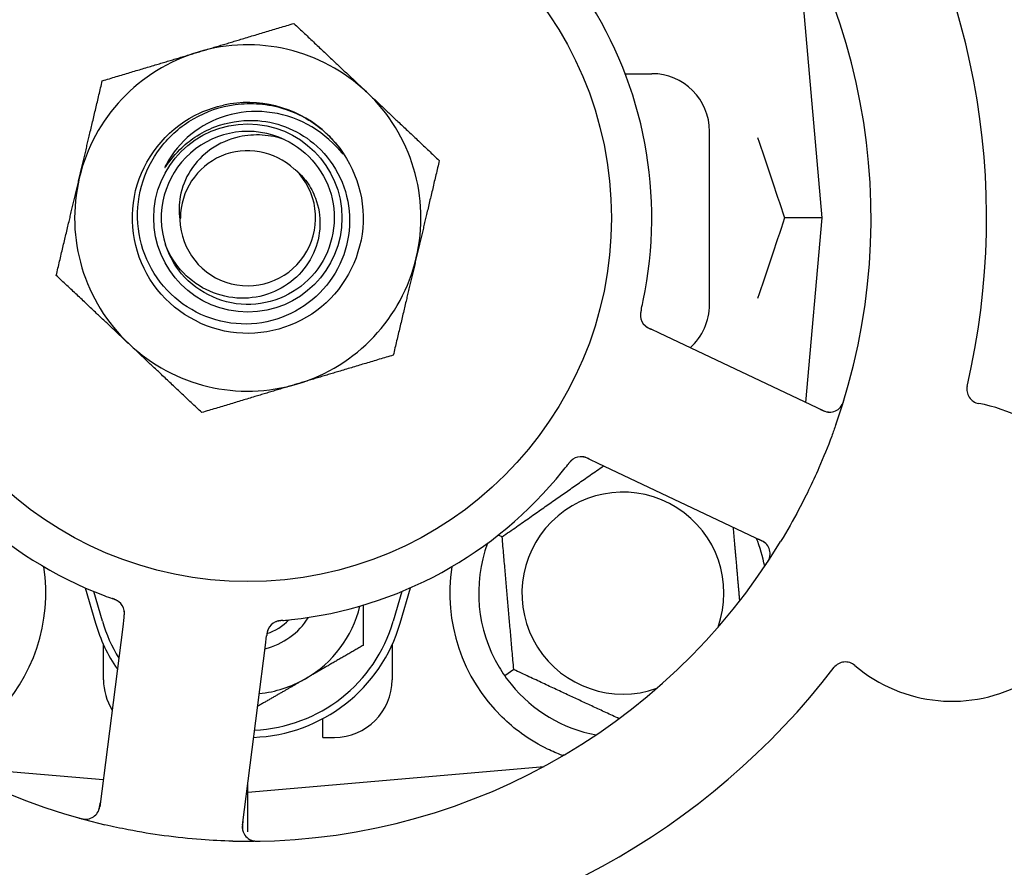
# Model space of a CAD drawing. Header units: inches. Extents: x 24 to 1128, y -69 to 748.
# Tile 25 of 256: x 126.49 to 128.62, y 204.27 to 206.1. Entities that reach past the tile are written whole.
import ezdxf

# ---------------------------------------------------------------- set-up
doc = ezdxf.new("R2010")
doc.units = ezdxf.units.IN
doc.header["$LTSCALE"] = 32
doc.header["$MEASUREMENT"] = 0
doc.layers.add('Dimension (ANSI)', color=7, linetype='Continuous', lineweight=25)
doc.layers.add('Visible (ANSI)', color=7, linetype='Continuous', lineweight=30)
doc.styles.add('Note Text (ANSI)', font='tahoma.ttf')
doc.dimstyles.new('SB Fraction-16 (ANSI)', dxfattribs={"dimscale": 32, "dimtxt": 0.125, "dimasz": 0.098425, "dimexe": 0.125, "dimexo": 0.0625, "dimgap": 0.031496, "dimtad": 0, "dimtih": 1, "dimtoh": 1, "dimdec": 4, "dimrnd": 1e-08, "dimzin": 0, "dimdsep": 46, "dimlunit": 5, "dimtxsty": 'Note Text (ANSI)', "dimcen": 0.09, "dimdle": 0.393701, "dimclrd": 256, "dimclre": 256, "dimclrt": 256, "dimadec": 0, "dimazin": 3, "dimtfac": 0.96, "dimtofl": 0, "dimtmove": 0, "dimatfit": 3, "dimfxl": 1, "dimfrac": 2, "dimtolj": 1, "dimtzin": 12, "dimlwd": -1, "dimlwe": -1, "dimarcsym": 0})

# ---------------------------------------------------------------- blocks, each defined once
blk = doc.blocks.new('*D15')
at = {"layer": 'Defpoints', "color": 0, "transparency": 16777216}
for p in [(152.2904, 475.4837), (60.9568, 155.772), (120.1654, 155.772)]:
    blk.add_point(p, dxfattribs=at)
at = {"layer": 'Dimension (ANSI)', "transparency": 16777216}
for p, q in [((150.2904, 475.4837), (56.9568, 475.4837)), ((60.9568, 472.3341), (60.9568, 338.1609)), ((60.9568, 158.9216), (60.9568, 331.0948)), ((118.1654, 155.772), (56.9568, 155.772))]:
    blk.add_line(p, q, dxfattribs=at)
for points in [[(60.4319, 472.3341), (61.4817, 472.3341), (60.9568, 475.4837)], [(60.4319, 158.9216), (61.4817, 158.9216), (60.9568, 155.772)]]:
    blk.add_solid(points, dxfattribs=at)
at = {"layer": 'Dimension (ANSI)', "transparency": 16777216, "insert": (48.754, 337.153), "char_height": 4, "attachment_point": 1, "style": 'Note Text (ANSI)'}
blk.add_mtext('\\A1;319 11/16', dxfattribs=at)

msp = doc.modelspace()

# ---------------------------------------------------------------- linework, layer by layer
at = {"layer": 'Visible (ANSI)'}
for p, q in [((128.22986, 205.67208), (128.17369, 206.31406)), ((127.8034, 205.98458), (127.86111, 205.98458)), ((127.98611, 205.48458), (127.98611, 205.85958)), ((128.22986, 205.67208), (128.14839, 205.67208)), ((128.1949, 205.27255), (128.22986, 205.67208)), ((127.8775, 205.4227), (127.85951, 205.43121)), ((128.23276, 205.25464), (127.8775, 205.4227)), ((127.72633, 205.14962), (127.74429, 205.14112)), ((127.74429, 205.14112), (128.09956, 204.97306)), ((127.53698, 204.98158), (127.52855, 204.98551)), ((126.63378, 204.87115), (126.65611, 204.79458)), ((127.31611, 204.79458), (127.33844, 204.87115)), ((126.67111, 204.79895), (126.65236, 204.86323)), ((127.31986, 204.86323), (127.30111, 204.79895)), ((126.71796, 204.80663), (126.71543, 204.78693)), ((126.71543, 204.78693), (126.66538, 204.39712)), ((127.02439, 204.74726), (127.02693, 204.76699)), ((126.67361, 204.67208), (126.67361, 204.74762)), ((126.97434, 204.35745), (127.02439, 204.74726)), ((127.29861, 204.74762), (127.29861, 204.67208)), ((127.56214, 204.694), (127.54262, 204.68033)), ((127.14861, 204.54708), (127.14861, 204.58791)), ((127.14861, 204.54708), (127.17361, 204.54708)), ((126.34412, 204.48449), (126.6729, 204.45573)), ((126.98611, 204.42833), (127.62809, 204.48449)), ((127.62486, 204.48275), (127.62486, 204.48421)), ((126.98611, 204.42833), (126.98611, 204.44908)), ((126.98347, 204.42856), (126.98611, 204.42833)), ((126.98611, 204.34233), (126.98611, 204.42833))]:
    msp.add_line(p, q, dxfattribs=at)
for radius in [0.7875, 0.20385]:
    msp.add_circle((126.98611, 205.67208), radius, dxfattribs=at)
for centre, radius, start, end in [((126.98611, 205.67208), 1.6, 346.81714, 34.5497), ((126.98611, 205.67208), 1.35, 340.62287, 40.74397), ((126.98611, 205.67208), 0.875, 348.19111, 33.17573), ((126.98611, 205.67208), 0.375, 46.68342, 106.68342), ((126.98611, 205.67208), 0.375, 106.68342, 166.68342), ((127.86111, 205.85958), 0.125, 0, 90), ((126.98611, 205.67208), 0.375, 346.68342, 46.68342), ((126.98611, 205.67208), 0.25, 49.96044, 102.10596), ((126.98611, 205.67208), 0.1875, 64.71096, 198.15663), ((126.98611, 205.67208), 0.25, 46.19222, 49.96044), ((126.98611, 205.67208), 0.14583, 46.55117, 180.00317), ((126.98611, 205.67208), 0.14696, 181.25861, 45.29572), ((126.98611, 205.67208), 0.375, 166.68342, 226.68342), ((126.98611, 205.67208), 0.375, 286.68342, 346.68342), ((127.86111, 205.48458), 0.125, 311.64189, 0), ((127.86766, 205.46193), 0.03125, 185.46904, 227.46837), ((126.98611, 205.67208), 0.375, 226.68342, 286.68342), ((126.98611, 205.67208), 0.875, 204.19111, 249.17573), ((128.57461, 205.30109), 0.03125, 166.85452, 259.80207), ((126.98611, 205.67208), 1.35, 196.62287, 256.74397), ((128.24612, 205.28289), 0.03125, 244.68342, 342.83549), ((128.51154, 204.95047), 0.325, 229.56477, 79.80207), ((127.70773, 205.12385), 0.03125, 82.67765, 124.13682), ((126.98611, 205.67208), 0.875, 276.19111, 321.17573), ((127.79861, 204.85958), 0.21875, 340.34111, 289.65889), ((126.98611, 205.67208), 1.35, 268.62287, 328.74397), ((127.79861, 204.85958), 0.3125, 10.71622, 22.42184), ((128.08619, 204.94481), 0.03125, 326.53135, 64.68342), ((127.79861, 204.85958), 0.3125, 159.72028, 210.84193), ((126.17361, 204.85958), 0.375, 314.27762, 8.78707), ((127.79861, 204.85958), 0.375, 171.21293, 225.72238), ((126.6877, 204.81636), 0.03125, 10.67765, 52.13682), ((126.98611, 204.89083), 0.25, 300, 346.26096), ((126.98611, 204.89083), 0.15607, 283.81163, 327.53073), ((126.98611, 204.89083), 0.126, 289.2275, 314.92348), ((126.98611, 204.89083), 0.34375, 196.2602, 214.73634), ((126.98611, 204.89083), 0.32812, 196.2602, 211.61609), ((126.98611, 204.89083), 0.34375, 272.10255, 343.7398), ((126.98611, 204.89083), 0.32812, 272.55546, 343.7398), ((127.05866, 204.76873), 0.03125, 113.46904, 155.46837), ((126.98611, 205.67208), 1.6, 274.81714, 322.5497), ((128.28048, 204.67931), 0.03125, 49.56477, 142.51231), ((126.98611, 204.89083), 0.25, 275.68783, 300), ((126.79861, 204.67208), 0.125, 180, 211.69426), ((127.17361, 204.67208), 0.125, 270, 0), ((127.79861, 204.85958), 0.3125, 219.15807, 259.28378), ((126.63438, 204.4011), 0.03125, 254.53135, 352.68342), ((127.00534, 204.35347), 0.03125, 172.68342, 270.83549)]:
    msp.add_arc(centre, radius, start, end, dxfattribs=at)
for points, weights in [([(126.87845, 206.03129), (126.9747, 206.06014), (127.08585, 206.09345)], [1, 1.0379548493, 1]), ([(127.08585, 206.09345), (127.17026, 206.01385), (127.24337, 205.94492)], [1, 1.0379548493, 1]), ([(126.67106, 205.96914), (126.7822, 206.00244), (126.87845, 206.03129)], [1, 1.0379548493, 1]), ([(126.62119, 205.75845), (126.64434, 205.85623), (126.67106, 205.96914)], [1, 1.0379548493, 1]), ([(127.24337, 205.94492), (127.31648, 205.87598), (127.40089, 205.79639)], [1, 1.0379548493, 1]), ([(127.40089, 205.79639), (127.37417, 205.68348), (127.35103, 205.5857)], [1, 1.0379548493, 1]), ([(126.57132, 205.54777), (126.59805, 205.66067), (126.62119, 205.75845)], [1, 1.0379548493, 1]), ([(127.35103, 205.5857), (127.32788, 205.48792), (127.30116, 205.37502)], [1, 1.0379548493, 1]), ([(126.72885, 205.39924), (126.65574, 205.46817), (126.57132, 205.54777)], [1, 1.0379548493, 1]), ([(126.88637, 205.25071), (126.80196, 205.3303), (126.72885, 205.39924)], [1, 1.0379548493, 1]), ([(127.30116, 205.37502), (127.19002, 205.34171), (127.09376, 205.31286)], [1, 1.0379548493, 1]), ([(127.09376, 205.31286), (126.99751, 205.28402), (126.88637, 205.25071)], [1, 1.0379548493, 1]), ([(127.53698, 204.98158), (127.64865, 205.05977), (127.75655, 205.13532)], [1.04422863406, 1.19550179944, 1.06346205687]), ([(128.03705, 205.00263), (128.04439, 204.91874), (128.05107, 204.8424)], [1.06521891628, 1.14516515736, 1.11819795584]), ([(127.56214, 204.694), (127.54956, 204.83779), (127.53698, 204.98158)], [1.04422863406, 1.20577136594, 1.04422863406]), ([(127.23611, 204.83355), (127.23611, 204.79259), (127.23611, 204.74649)], [1.01840264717, 1.02228011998, 1]), ([(127.23611, 204.74649), (127.16912, 204.70781), (127.11111, 204.67432)], [1, 1.0379548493, 1]), ([(127.79019, 204.58766), (127.67954, 204.63925), (127.56214, 204.694)], [1.07748863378, 1.18694802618, 1.04422863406]), ([(127.11111, 204.67432), (127.0619, 204.64591), (127.00734, 204.61441)], [1, 1.03200893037, 1.01002889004]), ([(127.67064, 204.5085), (127.66907, 204.50837), (127.66751, 204.50824)], [0.999914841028, 0.999914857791, 0.999914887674])]:
    msp.add_rational_spline(points, weights, degree=2, dxfattribs=at)
for points, knots in [([(127.15917, 205.85249), (127.20983, 205.8039), (127.23849, 205.73318), (127.23594, 205.66303), (127.23341, 205.5929), (127.19973, 205.52446), (127.14571, 205.47966), (127.09172, 205.43486), (127.01826, 205.41442), (126.94889, 205.42486), (126.8779, 205.43555), (126.81241, 205.47848), (126.77428, 205.5393), (126.73655, 205.59951), (126.72624, 205.67619), (126.74674, 205.74422), (126.76722, 205.81217), (126.81809, 205.87034), (126.88271, 205.89969), (126.89903, 205.9071), (126.91616, 205.91265), (126.93369, 205.91632)], [5.2445607, 5.2445607, 5.2445607, 5.2445607, 6.086966, 6.086966, 6.086966, 6.9291128, 6.9291128, 6.9291128, 7.7710085, 7.7710085, 7.7710085, 8.6324711, 8.6324711, 8.6324711, 9.4850832, 9.4850832, 9.4850832, 10.3367446, 10.3367446, 10.3367446, 10.5518672, 10.5518672, 10.5518672, 10.5518672]), ([(126.99889, 205.88331), (127.02238, 205.88254), (127.04557, 205.87786), (127.08968, 205.86106), (127.11028, 205.84899), (127.15016, 205.81575), (127.16806, 205.79361), (127.19457, 205.74348), (127.20281, 205.71592), (127.20835, 205.65889), (127.20548, 205.62996), (127.18878, 205.57453), (127.175, 205.5486), (127.13812, 205.50322), (127.1153, 205.48427), (127.06343, 205.456), (127.03484, 205.44706), (126.97553, 205.44054), (126.94539, 205.44315), (126.88749, 205.45981), (126.86032, 205.4738), (126.81263, 205.51157), (126.79262, 205.53506), (126.76255, 205.58862), (126.75287, 205.61823), (126.74532, 205.67979), (126.74763, 205.71116), (126.76418, 205.77154), (126.77836, 205.79995), (126.81696, 205.84999), (126.84109, 205.87107), (126.89631, 205.903), (126.92693, 205.91344), (126.95868, 205.91775)], [-3.5801326, -3.5801326, -3.5801326, -3.5801326, -3.4004535, -3.4004535, -3.2191752, -3.2191752, -3.0035583, -3.0035583, -2.7857358, -2.7857358, -2.5657084, -2.5657084, -2.3434763, -2.3434763, -2.1190401, -2.1190401, -1.8924003, -1.8924003, -1.6635571, -1.6635571, -1.4325112, -1.4325112, -1.1992628, -1.1992628, -0.9638125, -0.9638125, -0.7261606, -0.7261606, -0.4863077, -0.4863077, -0.244254, -0.244254, 0, 0, 0, 0]), ([(126.95868, 205.91775), (126.97614, 205.92011), (126.99381, 205.92056), (127.0292, 205.91761), (127.04682, 205.91415), (127.0943, 205.89928), (127.12258, 205.88387), (127.14694, 205.86348)], [-0.51193076, -0.51193076, -0.51193076, -0.51193076, -0.37804019, -0.37804019, -0.24204071, -0.24204071, 0, 0, 0, 0]), ([(127.18592, 205.81762), (127.16609, 205.84096), (127.14209, 205.86041), (127.08788, 205.88932), (127.05813, 205.89843), (126.99772, 205.90446), (126.96769, 205.90165), (126.91132, 205.88476), (126.88545, 205.87117), (126.84121, 205.83525), (126.82307, 205.81356), (126.80969, 205.78895)], [-1.1317323, -1.1317323, -1.1317323, -1.1317323, -0.8984595, -0.8984595, -0.6634575, -0.6634575, -0.435379, -0.435379, -0.2142259, -0.2142259, 0, 0, 0, 0]), ([(126.83925, 205.82052), (126.84916, 205.83033), (126.85993, 205.83915), (126.8851, 205.85602), (126.89968, 205.86355), (126.94177, 205.87954), (126.97026, 205.88426), (126.99889, 205.88331)], [-0.44935864, -0.44935864, -0.44935864, -0.44935864, -0.34320731, -0.34320731, -0.21838639, -0.21838639, 0, 0, 0, 0]), ([(127.06621, 205.84161), (127.05048, 205.84709), (127.03409, 205.85044), (127.00071, 205.85258), (126.98388, 205.85132), (126.94553, 205.84282), (126.92473, 205.83379), (126.88871, 205.80864), (126.87363, 205.79308), (126.85102, 205.75778), (126.84339, 205.73859), (126.83682, 205.70204), (126.83659, 205.68527), (126.83919, 205.66885)], [-0.89666376, -0.89666376, -0.89666376, -0.89666376, -0.7697294, -0.7697294, -0.64162523, -0.64162523, -0.47009117, -0.47009117, -0.30597672, -0.30597672, -0.14928046, -0.14928046, -0.02134877, -0.02134877, -0.02134877, -0.02134877]), ([(127.15917, 205.85249), (127.167, 205.84495), (127.17436, 205.83681), (127.18638, 205.82125), (127.19006, 205.8155), (127.19189, 205.81212), (127.19222, 205.81149), (127.19243, 205.81093), (127.19247, 205.8108), (127.19249, 205.81067), (127.19249, 205.81063), (127.19249, 205.81057), (127.19248, 205.81056), (127.19247, 205.81053), (127.19246, 205.81052), (127.19244, 205.81051), (127.19243, 205.8105), (127.19239, 205.8105), (127.19237, 205.8105), (127.19229, 205.81053), (127.19224, 205.81056), (127.19139, 205.81113), (127.18906, 205.81392), (127.18592, 205.81762)], [-0.28928031, -0.28928031, -0.28928031, -0.28928031, -0.16787143, -0.16787143, -0.06646306, -0.06646306, -0.04917499, -0.04917499, -0.04476579, -0.04476579, -0.04306859, -0.04306859, -0.04215282, -0.04215282, -0.04143605, -0.04143605, -0.040655, -0.040655, -0.03948059, -0.03948059, -0.0370912, -0.0370912, 0, 0, 0, 0]), ([(127.06621, 205.84161), (127.11749, 205.81738), (127.15653, 205.76867), (127.16901, 205.71333), (127.18149, 205.65801), (127.16715, 205.59726), (127.13124, 205.55336), (127.0954, 205.50955), (127.03886, 205.48346), (126.98227, 205.48462), (126.92558, 205.48578), (126.87006, 205.51427), (126.83606, 205.55965), (126.82383, 205.57596), (126.81449, 205.59433), (126.80821, 205.61371)], [5.153766, 5.153766, 5.153766, 5.153766, 6.061332, 6.061332, 6.061332, 6.968806, 6.968806, 6.968806, 7.8744508, 7.8744508, 7.8744508, 8.7817425, 8.7817425, 8.7817425, 9.107885, 9.107885, 9.107885, 9.107885]), ([(126.80969, 205.78895), (126.80889, 205.78748), (126.80803, 205.78582), (126.80706, 205.78371), (126.80664, 205.78273), (126.8064, 205.78192), (126.80636, 205.78176), (126.80634, 205.78158), (126.80634, 205.78153), (126.80635, 205.78146), (126.80636, 205.78144), (126.80638, 205.78141), (126.80639, 205.7814), (126.80642, 205.78138), (126.80643, 205.78138), (126.80647, 205.78138), (126.8065, 205.78139), (126.80657, 205.78142), (126.80662, 205.78145), (126.80681, 205.78159), (126.807, 205.78178), (126.80786, 205.78274), (126.80882, 205.78402), (126.81456, 205.79181), (126.82405, 205.80548), (126.83925, 205.82052)], [-0.32002064, -0.32002064, -0.32002064, -0.32002064, -0.25037654, -0.25037654, -0.22022079, -0.22022079, -0.21319305, -0.21319305, -0.21059304, -0.21059304, -0.20923641, -0.20923641, -0.20821255, -0.20821255, -0.20712521, -0.20712521, -0.2055378, -0.2055378, -0.20262718, -0.20262718, -0.19315319, -0.19315319, -0.1629071, -0.1629071, 0, 0, 0, 0]), ([(127.08949, 205.77653), (127.09867, 205.76873), (127.10686, 205.75982), (127.1217, 205.73914), (127.12801, 205.72726), (127.13971, 205.69582), (127.14293, 205.67573), (127.14154, 205.63488), (127.13674, 205.61452), (127.11945, 205.57623), (127.10693, 205.55876), (127.07555, 205.52915), (127.05684, 205.51745), (127.01549, 205.50159), (126.99318, 205.49779), (126.94777, 205.49888), (126.92513, 205.50397), (126.88251, 205.5227), (126.86304, 205.53635), (126.82995, 205.57069), (126.81682, 205.59121), (126.80794, 205.61365)], [-1.5503297, -1.5503297, -1.5503297, -1.5503297, -1.4577971, -1.4577971, -1.3550285, -1.3550285, -1.200467, -1.200467, -1.0416694, -1.0416694, -0.8786368, -0.8786368, -0.7113708, -0.7113708, -0.5398726, -0.5398726, -0.3641439, -0.3641439, -0.1841858, -0.1841858, 0, 0, 0, 0]), ([(127.83861, 205.47494), (127.83872, 205.47541), (127.83883, 205.4759), (127.83896, 205.47644), (127.84005, 205.48121), (127.84149, 205.48775), (127.84259, 205.49301)], [0.48080563, 0.48080563, 0.48080563, 0.48080563, 0.5329828, 0.5329828, 0.5329828, 1, 1, 1, 1]), ([(127.8386, 205.4749), (127.83848, 205.47437), (127.83836, 205.47384), (127.83811, 205.47278), (127.83799, 205.47225), (127.8376, 205.47047), (127.83735, 205.46922), (127.83698, 205.46718), (127.83685, 205.46634), (127.8366, 205.46441), (127.83652, 205.4634), (127.83644, 205.4616), (127.83644, 205.46079), (127.8365, 205.45951), (127.83654, 205.45897), (127.83658, 205.45866), (127.83658, 205.45861), (127.83658, 205.4586), (127.83658, 205.4586), (127.83658, 205.4586)], [0, 0, 0, 0, 0.004180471, 0.004180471, 0.008305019, 0.008305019, 0.018114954, 0.018114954, 0.025612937, 0.025612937, 0.036850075, 0.036850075, 0.047489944, 0.047489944, 0.05608938, 0.05608938, 0.05828692, 0.05828692, 0.058652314, 0.058652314, 0.058652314, 0.058652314]), ([(127.8386, 205.4749), (127.83854, 205.47461), (127.83847, 205.47432), (127.83829, 205.47353), (127.83818, 205.47303), (127.83783, 205.47148), (127.8376, 205.47041), (127.83718, 205.46818), (127.83698, 205.46699), (127.83666, 205.46465), (127.83656, 205.46353), (127.83645, 205.46132), (127.83647, 205.46032), (127.83654, 205.45908), (127.83657, 205.45875), (127.8366, 205.45849)], [0.001596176, 0.001596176, 0.001596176, 0.001596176, 0.003937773, 0.003937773, 0.007842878, 0.007842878, 0.016055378, 0.016055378, 0.025513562, 0.025513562, 0.03719134, 0.03719134, 0.0541939, 0.0541939, 0.061558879, 0.061558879, 0.061558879, 0.061558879]), ([(127.84561, 205.43978), (127.84567, 205.43972), (127.84575, 205.43965), (127.84597, 205.43944), (127.84613, 205.43929), (127.84687, 205.43861), (127.84759, 205.43801), (127.84941, 205.43665), (127.8506, 205.43586), (127.85312, 205.43438), (127.85446, 205.43367), (127.85641, 205.4327), (127.85702, 205.4324), (127.85795, 205.43195), (127.85826, 205.4318), (127.85887, 205.43151), (127.85917, 205.43137), (127.85947, 205.43123)], [0.038929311, 0.038929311, 0.038929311, 0.038929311, 0.040726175, 0.040726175, 0.043941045, 0.043941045, 0.054249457, 0.054249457, 0.066768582, 0.066768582, 0.078206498, 0.078206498, 0.083402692, 0.083402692, 0.086046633, 0.086046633, 0.088630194, 0.088630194, 0.088630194, 0.088630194]), ([(127.84619, 205.43921), (127.84619, 205.43921), (127.84619, 205.43921), (127.84624, 205.43916), (127.84641, 205.43901), (127.84692, 205.43855), (127.84733, 205.43819), (127.84828, 205.43743), (127.84881, 205.43703), (127.84951, 205.43654), (127.84969, 205.43642), (127.85102, 205.43554), (127.8526, 205.43461), (127.85522, 205.43327), (127.85601, 205.43288), (127.85725, 205.43228), (127.85768, 205.43208), (127.85856, 205.43166), (127.85902, 205.43144), (127.85947, 205.43123)], [0.028019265, 0.028019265, 0.028019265, 0.028019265, 0.028672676, 0.028672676, 0.033062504, 0.033062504, 0.040781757, 0.040781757, 0.051074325, 0.051074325, 0.054504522, 0.054504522, 0.07506277, 0.07506277, 0.083066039, 0.083066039, 0.087153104, 0.087153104, 0.091266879, 0.091266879, 0.091266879, 0.091266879]), ([(128.269, 205.2616), (128.26919, 205.26182), (128.26943, 205.26209), (128.2702, 205.26301), (128.27076, 205.26376), (128.27193, 205.2655), (128.27259, 205.26658), (128.27359, 205.26853), (128.2739, 205.26916), (128.27464, 205.27076), (128.27507, 205.27177), (128.27593, 205.27395), (128.27635, 205.27513), (128.27698, 205.27699), (128.27721, 205.2777), (128.27764, 205.27908), (128.27785, 205.27976), (128.27806, 205.28045)], [0.051298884, 0.051298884, 0.051298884, 0.051298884, 0.057269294, 0.057269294, 0.069785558, 0.069785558, 0.083632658, 0.083632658, 0.089458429, 0.089458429, 0.097820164, 0.097820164, 0.107290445, 0.107290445, 0.113094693, 0.113094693, 0.118968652, 0.118968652, 0.118968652, 0.118968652]), ([(128.22543, 205.25811), (128.22628, 205.25771), (128.22714, 205.2573), (128.23049, 205.25575), (128.23299, 205.25469), (128.23729, 205.25318), (128.23917, 205.25266), (128.24229, 205.25201), (128.24373, 205.25182), (128.246, 205.25168), (128.24686, 205.25167), (128.24776, 205.25169), (128.24795, 205.2517), (128.24812, 205.25171)], [0, 0, 0, 0, 0.007248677, 0.007248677, 0.028564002, 0.028564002, 0.047482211, 0.047482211, 0.065361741, 0.065361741, 0.076705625, 0.076705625, 0.079955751, 0.079955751, 0.079955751, 0.079955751]), ([(128.25964, 205.22417), (128.25675, 205.21595), (128.25378, 205.20777), (128.24211, 205.17652), (128.23293, 205.15387), (128.2159, 205.1149), (128.20834, 205.09851), (128.19374, 205.06845), (128.1868, 205.05476), (128.16722, 205.01772), (128.1541, 204.99456), (128.14017, 204.97161)], [-0.73117437, -0.73117437, -0.73117437, -0.73117437, -0.66329539, -0.66329539, -0.47009836, -0.47009836, -0.32966499, -0.32966499, -0.20932583, -0.20932583, 0, 0, 0, 0]), ([(127.69082, 205.15013), (127.69063, 205.15), (127.69038, 205.14983), (127.68966, 205.14932), (127.68915, 205.14894), (127.68811, 205.14808), (127.68758, 205.14762), (127.68655, 205.14665), (127.68606, 205.14616), (127.6849, 205.14495), (127.68421, 205.14418), (127.68322, 205.14303), (127.68292, 205.14268), (127.68186, 205.1414), (127.68109, 205.14042), (127.6801, 205.13915), (127.67985, 205.13883), (127.6795, 205.13837), (127.67939, 205.13823), (127.67928, 205.1381)], [0.044252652, 0.044252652, 0.044252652, 0.044252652, 0.050671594, 0.050671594, 0.061250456, 0.061250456, 0.071050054, 0.071050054, 0.078610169, 0.078610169, 0.087196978, 0.087196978, 0.090753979, 0.090753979, 0.100050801, 0.100050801, 0.10314767, 0.10314767, 0.10451733, 0.10451733, 0.10451733, 0.10451733]), ([(127.6905, 205.14993), (127.6905, 205.14993), (127.69048, 205.14991), (127.69037, 205.14983), (127.69025, 205.14975), (127.68988, 205.1495), (127.68959, 205.14928), (127.68861, 205.14854), (127.68788, 205.14794), (127.68642, 205.14658), (127.68568, 205.14584), (127.68403, 205.14403), (127.68308, 205.14292), (127.68131, 205.14073), (127.68046, 205.13963), (127.67952, 205.1384), (127.6794, 205.13825), (127.67928, 205.1381)], [0.030853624, 0.030853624, 0.030853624, 0.030853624, 0.032941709, 0.032941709, 0.03638518, 0.03638518, 0.042347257, 0.042347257, 0.055267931, 0.055267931, 0.065838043, 0.065838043, 0.077516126, 0.077516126, 0.087897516, 0.087897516, 0.089364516, 0.089364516, 0.089364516, 0.089364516]), ([(127.72629, 205.14963), (127.72602, 205.14976), (127.72575, 205.14989), (127.72427, 205.15059), (127.72302, 205.15117), (127.72039, 205.15231), (127.71898, 205.15288), (127.71643, 205.15376), (127.71525, 205.1541), (127.71304, 205.15462), (127.71196, 205.1548), (127.71105, 205.15492), (127.71092, 205.15493), (127.71081, 205.15494)], [0, 0, 0, 0, 0.002309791, 0.002309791, 0.012623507, 0.012623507, 0.024338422, 0.024338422, 0.035397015, 0.035397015, 0.047442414, 0.047442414, 0.049661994, 0.049661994, 0.049661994, 0.049661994]), ([(127.72633, 205.14962), (127.72585, 205.14984), (127.72537, 205.15007), (127.72444, 205.15051), (127.72398, 205.15072), (127.72294, 205.1512), (127.72238, 205.15146), (127.72034, 205.15237), (127.71901, 205.1529), (127.71691, 205.15366), (127.71598, 205.15395), (127.71427, 205.15439), (127.71352, 205.15455), (127.71226, 205.15477), (127.7117, 205.15484), (127.71138, 205.15488), (127.71133, 205.15489), (127.71133, 205.15489), (127.71133, 205.15489), (127.71133, 205.15489)], [0, 0, 0, 0, 0.004355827, 0.004355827, 0.008687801, 0.008687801, 0.014307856, 0.014307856, 0.029588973, 0.029588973, 0.043844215, 0.043844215, 0.054171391, 0.054171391, 0.061954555, 0.061954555, 0.063871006, 0.063871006, 0.063878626, 0.063878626, 0.063878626, 0.063878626]), ([(128.11151, 204.96313), (128.11133, 204.96337), (128.11111, 204.96366), (128.10998, 204.96504), (128.10877, 204.96632), (128.10639, 204.96841), (128.10519, 204.96934), (128.10197, 204.9715), (128.09986, 204.97274), (128.09669, 204.97437), (128.09575, 204.97484), (128.09395, 204.97571), (128.09308, 204.97612), (128.09221, 204.97653)], [0.058736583, 0.058736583, 0.058736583, 0.058736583, 0.064782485, 0.064782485, 0.086145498, 0.086145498, 0.103238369, 0.103238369, 0.123434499, 0.123434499, 0.131598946, 0.131598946, 0.138939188, 0.138939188, 0.138939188, 0.138939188]), ([(128.10835, 204.92169), (128.1087, 204.92221), (128.10904, 204.92273), (128.10996, 204.92413), (128.11055, 204.92504), (128.11159, 204.92674), (128.11206, 204.92753), (128.11322, 204.9296), (128.11389, 204.93091), (128.11497, 204.93322), (128.1154, 204.93427), (128.11606, 204.93608), (128.11631, 204.93687), (128.11676, 204.93847), (128.11693, 204.93925), (128.11709, 204.94013), (128.11712, 204.94032), (128.11714, 204.94048)], [0, 0, 0, 0, 0.005149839, 0.005149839, 0.013554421, 0.013554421, 0.020527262, 0.020527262, 0.031641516, 0.031641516, 0.041623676, 0.041623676, 0.051235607, 0.051235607, 0.06373445, 0.06373445, 0.067355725, 0.067355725, 0.067355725, 0.067355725]), ([(126.70747, 204.84056), (126.70729, 204.84071), (126.70705, 204.84089), (126.70635, 204.84142), (126.70582, 204.84179), (126.70469, 204.84251), (126.70409, 204.84287), (126.70285, 204.84355), (126.70223, 204.84387), (126.70072, 204.8446), (126.69978, 204.84502), (126.69837, 204.8456), (126.69795, 204.84577), (126.6964, 204.84639), (126.69524, 204.84682), (126.69372, 204.84737), (126.69334, 204.84751), (126.6928, 204.8477), (126.69263, 204.84776), (126.69246, 204.84782)], [0.044252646, 0.044252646, 0.044252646, 0.044252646, 0.05067159, 0.05067159, 0.061250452, 0.061250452, 0.07105005, 0.07105005, 0.078610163, 0.078610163, 0.087196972, 0.087196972, 0.090753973, 0.090753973, 0.100050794, 0.100050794, 0.103147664, 0.103147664, 0.104517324, 0.104517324, 0.104517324, 0.104517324]), ([(126.70718, 204.8408), (126.70718, 204.8408), (126.70716, 204.84082), (126.70705, 204.84091), (126.70694, 204.84099), (126.70658, 204.84126), (126.70629, 204.84148), (126.70528, 204.84218), (126.70449, 204.84268), (126.70274, 204.84366), (126.7018, 204.84413), (126.69958, 204.84514), (126.69823, 204.8457), (126.6956, 204.8467), (126.69429, 204.84717), (126.69283, 204.84769), (126.69265, 204.84776), (126.69246, 204.84782)], [0.030853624, 0.030853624, 0.030853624, 0.030853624, 0.032941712, 0.032941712, 0.036385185, 0.036385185, 0.042347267, 0.042347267, 0.055267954, 0.055267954, 0.065838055, 0.065838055, 0.077516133, 0.077516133, 0.087897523, 0.087897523, 0.089364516, 0.089364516, 0.089364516, 0.089364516]), ([(126.71796, 204.80664), (126.71803, 204.80716), (126.7181, 204.80769), (126.71822, 204.80871), (126.71829, 204.80921), (126.71842, 204.81034), (126.71849, 204.81097), (126.71872, 204.81318), (126.71883, 204.81461), (126.7189, 204.81684), (126.71888, 204.81782), (126.71877, 204.81958), (126.71869, 204.82034), (126.71851, 204.8216), (126.71841, 204.82216), (126.71835, 204.82248), (126.71834, 204.82253), (126.71834, 204.82253), (126.71834, 204.82253), (126.71834, 204.82253)], [0, 0, 0, 0, 0.004355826, 0.004355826, 0.008687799, 0.008687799, 0.014307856, 0.014307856, 0.029588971, 0.029588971, 0.043844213, 0.043844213, 0.054171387, 0.054171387, 0.06195455, 0.06195455, 0.063871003, 0.063871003, 0.063878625, 0.063878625, 0.063878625, 0.063878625]), ([(126.71797, 204.80668), (126.718, 204.80697), (126.71804, 204.80727), (126.71825, 204.80889), (126.71841, 204.81026), (126.71869, 204.81312), (126.71879, 204.81464), (126.71884, 204.81734), (126.7188, 204.81856), (126.71862, 204.82082), (126.71845, 204.8219), (126.71828, 204.8228), (126.71825, 204.82293), (126.71823, 204.82304)], [0, 0, 0, 0, 0.002309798, 0.002309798, 0.012623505, 0.012623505, 0.02433842, 0.02433842, 0.035397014, 0.035397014, 0.047442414, 0.047442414, 0.049661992, 0.049661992, 0.049661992, 0.049661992]), ([(127.06202, 204.80038), (127.06172, 204.80035), (127.06142, 204.80032), (127.06062, 204.80025), (127.06011, 204.8002), (127.05853, 204.80005), (127.05744, 204.79994), (127.05518, 204.79965), (127.054, 204.79948), (127.05167, 204.79905), (127.05058, 204.7988), (127.04844, 204.79823), (127.0475, 204.7979), (127.04634, 204.79745), (127.04603, 204.79732), (127.04579, 204.79721)], [0.001596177, 0.001596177, 0.001596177, 0.001596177, 0.00393777, 0.00393777, 0.007842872, 0.007842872, 0.016055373, 0.016055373, 0.025513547, 0.025513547, 0.037191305, 0.037191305, 0.054193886, 0.054193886, 0.061558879, 0.061558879, 0.061558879, 0.061558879]), ([(127.06202, 204.80038), (127.06148, 204.80033), (127.06093, 204.80028), (127.05985, 204.80018), (127.05931, 204.80014), (127.0575, 204.79996), (127.05623, 204.79982), (127.05418, 204.79953), (127.05333, 204.7994), (127.05143, 204.79904), (127.05044, 204.79881), (127.0487, 204.79832), (127.04793, 204.79807), (127.04673, 204.79762), (127.04624, 204.79741), (127.04594, 204.79728), (127.0459, 204.79727), (127.04589, 204.79726), (127.04589, 204.79726), (127.04589, 204.79726)], [0, 0, 0, 0, 0.004180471, 0.004180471, 0.008305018, 0.008305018, 0.018114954, 0.018114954, 0.025612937, 0.025612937, 0.036850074, 0.036850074, 0.047489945, 0.047489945, 0.056089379, 0.056089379, 0.058286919, 0.058286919, 0.058652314, 0.058652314, 0.058652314, 0.058652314]), ([(127.06206, 204.80038), (127.06253, 204.80042), (127.06304, 204.80047), (127.06359, 204.80051), (127.06847, 204.80095), (127.07513, 204.8016), (127.08047, 204.80218)], [0.48080563, 0.48080563, 0.48080563, 0.48080563, 0.5329828, 0.5329828, 0.5329828, 1, 1, 1, 1]), ([(127.03078, 204.78286), (127.03074, 204.78278), (127.0307, 204.78269), (127.03057, 204.78241), (127.03047, 204.78221), (127.03006, 204.78129), (127.02971, 204.78042), (127.02898, 204.77828), (127.0286, 204.7769), (127.02797, 204.77405), (127.02771, 204.77256), (127.02738, 204.7704), (127.02729, 204.76972), (127.02715, 204.76871), (127.0271, 204.76837), (127.02702, 204.76769), (127.02698, 204.76737), (127.02693, 204.76704)], [0.038929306, 0.038929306, 0.038929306, 0.038929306, 0.040726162, 0.040726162, 0.043941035, 0.043941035, 0.054249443, 0.054249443, 0.066768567, 0.066768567, 0.078206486, 0.078206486, 0.083402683, 0.083402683, 0.086046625, 0.086046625, 0.088630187, 0.088630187, 0.088630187, 0.088630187]), ([(127.03042, 204.78213), (127.03042, 204.78213), (127.03042, 204.78213), (127.03039, 204.78207), (127.0303, 204.78186), (127.03002, 204.78123), (127.02981, 204.78073), (127.02937, 204.77959), (127.02915, 204.77896), (127.02891, 204.77814), (127.02884, 204.77793), (127.02842, 204.7764), (127.02803, 204.77462), (127.02756, 204.7717), (127.02744, 204.77084), (127.02725, 204.76947), (127.02719, 204.769), (127.02706, 204.76803), (127.027, 204.76753), (127.02693, 204.76704)], [0.028019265, 0.028019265, 0.028019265, 0.028019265, 0.028672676, 0.028672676, 0.033062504, 0.033062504, 0.040781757, 0.040781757, 0.051074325, 0.051074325, 0.054504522, 0.054504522, 0.075062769, 0.075062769, 0.083066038, 0.083066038, 0.087153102, 0.087153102, 0.091266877, 0.091266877, 0.091266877, 0.091266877]), ([(127.66751, 204.50824), (127.65671, 204.51227), (127.64568, 204.51699), (127.61756, 204.53057), (127.59793, 204.54194), (127.56421, 204.56628), (127.54979, 204.57843), (127.53681, 204.59109)], [1.39731378, 1.39731378, 1.39731378, 1.39731378, 1.49356897, 1.49356897, 1.66386875, 1.66386875, 1.79881771, 1.79881771, 1.79881771, 1.79881771]), ([(126.65963, 204.38268), (126.6598, 204.38292), (126.66, 204.38322), (126.66098, 204.38473), (126.66182, 204.38627), (126.66307, 204.38918), (126.66358, 204.39061), (126.66464, 204.39434), (126.66516, 204.39673), (126.66574, 204.40025), (126.6659, 204.40128), (126.66617, 204.40327), (126.66629, 204.40423), (126.66641, 204.40517)], [0.058736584, 0.058736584, 0.058736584, 0.058736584, 0.064782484, 0.064782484, 0.086145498, 0.086145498, 0.103238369, 0.103238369, 0.123434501, 0.123434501, 0.131598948, 0.131598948, 0.13893919, 0.13893919, 0.13893919, 0.13893919]), ([(126.61924, 204.37288), (126.61985, 204.37271), (126.62044, 204.37254), (126.62206, 204.3721), (126.6231, 204.37182), (126.62504, 204.37136), (126.62594, 204.37116), (126.62827, 204.37069), (126.62972, 204.37046), (126.63225, 204.37015), (126.63338, 204.37006), (126.63531, 204.36999), (126.63614, 204.37), (126.6378, 204.37007), (126.63859, 204.37015), (126.63948, 204.37027), (126.63967, 204.3703), (126.63983, 204.37032)], [0, 0, 0, 0, 0.005149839, 0.005149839, 0.013554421, 0.013554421, 0.020527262, 0.020527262, 0.031641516, 0.031641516, 0.041623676, 0.041623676, 0.051235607, 0.051235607, 0.06373445, 0.06373445, 0.067355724, 0.067355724, 0.067355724, 0.067355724]), ([(126.95366, 204.32247), (126.93074, 204.32302), (126.90798, 204.32415), (126.85864, 204.32784), (126.83177, 204.33065), (126.77882, 204.33782), (126.75304, 204.34209), (126.71045, 204.35041), (126.69349, 204.35406), (126.67655, 204.35805)], [-0.73118965, -0.73118965, -0.73118965, -0.73118965, -0.55244576, -0.55244576, -0.34137939, -0.34137939, -0.13566771, -0.13566771, 0, 0, 0, 0]), ([(126.97538, 204.36549), (126.97526, 204.36455), (126.97513, 204.36361), (126.9747, 204.35995), (126.97446, 204.35724), (126.97435, 204.35268), (126.97443, 204.35074), (126.97478, 204.34756), (126.97505, 204.34614), (126.97561, 204.34394), (126.97587, 204.34312), (126.97617, 204.34227), (126.97623, 204.34209), (126.97629, 204.34193)], [0, 0, 0, 0, 0.007248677, 0.007248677, 0.028564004, 0.028564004, 0.047482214, 0.047482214, 0.065361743, 0.065361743, 0.076705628, 0.076705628, 0.079955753, 0.079955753, 0.079955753, 0.079955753]), ([(126.99216, 204.32513), (126.99242, 204.32501), (126.99275, 204.32487), (126.99387, 204.32443), (126.99475, 204.32412), (126.99677, 204.32355), (126.998, 204.32326), (127.00017, 204.3229), (127.00086, 204.3228), (127.00261, 204.3226), (127.00371, 204.3225), (127.00604, 204.32236), (127.0073, 204.32232), (127.00927, 204.3223), (127.01, 204.3223), (127.01146, 204.32231), (127.01216, 204.32233), (127.01288, 204.32234)], [0.051298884, 0.051298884, 0.051298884, 0.051298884, 0.057269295, 0.057269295, 0.06978556, 0.06978556, 0.08363266, 0.08363266, 0.08945843, 0.08945843, 0.097820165, 0.097820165, 0.107290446, 0.107290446, 0.113094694, 0.113094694, 0.118968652, 0.118968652, 0.118968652, 0.118968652])]:
    msp.add_open_spline(points, degree=3, knots=knots, dxfattribs=at)
for points in [[(128.09008, 205.84639), (128.10862, 205.79176), (128.12874, 205.73235), (128.14839, 205.67208)], [(127.08949, 205.77653), (127.08846, 205.77701), (127.08743, 205.77749), (127.0864, 205.77795)], [(126.84028, 205.67207), (126.8399, 205.671), (126.83954, 205.66993), (126.83919, 205.66885)], [(128.14839, 205.67208), (128.12874, 205.6118), (128.10863, 205.5524), (128.09008, 205.49776)], [(127.6678, 205.12351), (127.67155, 205.12817), (127.67627, 205.13419), (127.67928, 205.1381)], [(126.67504, 204.85424), (126.68063, 204.85211), (126.68782, 204.84948), (126.69247, 204.84782)], [(127.5303, 204.69937), (127.53401, 204.69316), (127.53826, 204.68658), (127.54262, 204.68033)], [(127.54262, 204.68033), (127.547, 204.67409), (127.55173, 204.66785), (127.55629, 204.66224)]]:
    msp.add_open_spline(points, degree=3, dxfattribs=at)

# ---------------------------------------------------------------- dimensions: what is measured, and where the dimension line sits
at = {"layer": 'Dimension (ANSI)'}
dim = msp.add_linear_dim(base=(60.95681, 155.77197), p1=(152.29037, 475.48367), p2=(120.16537, 155.77197), angle=270, dimstyle='SB Fraction-16 (ANSI)', override={"dimgap": 0.031496, "dimdec": 4, "dimtol": 0, "dimlim": 0, "dimtp": 0, "dimtm": 0, "dimtdec": 2, "dimatfit": 1}, dxfattribs=at)
dim.commit()
dim.dimension.update_dxf_attribs({"geometry": '*D15', "text_midpoint": (60.95681, 334.62782), "dimtype": 160})

doc.saveas('drawing.dxf')
